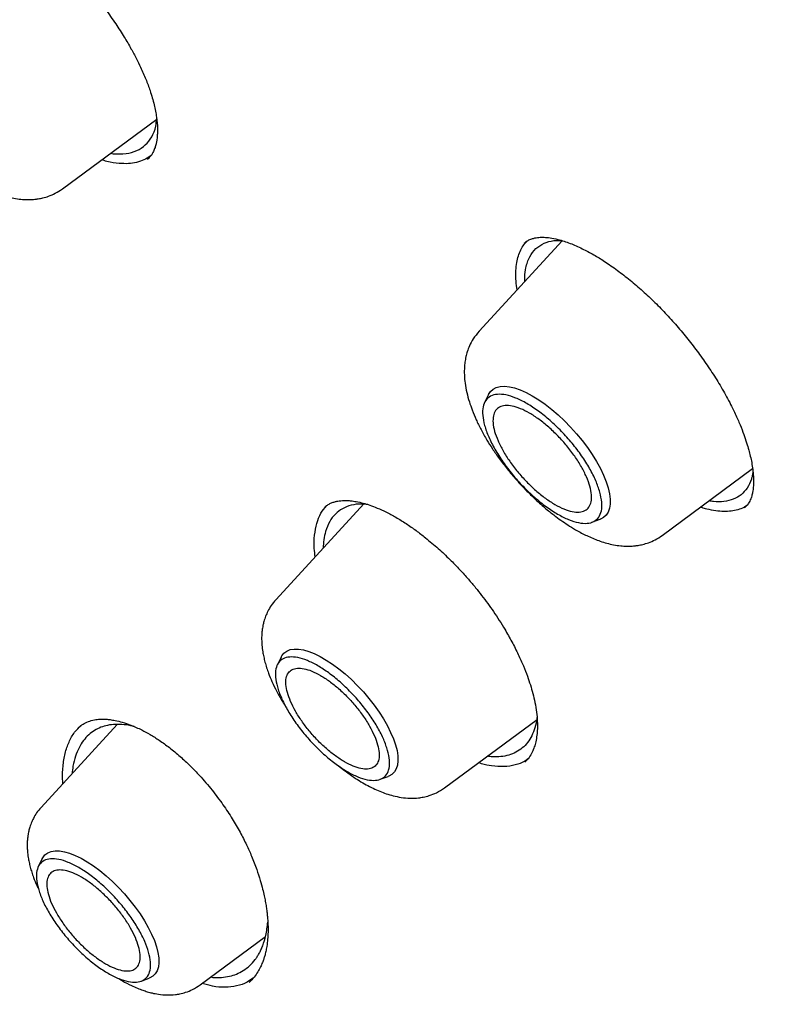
# Model space of a CAD drawing. Header units: millimetres. Extents: x 8 to 849, y 12 to 2010.
# Tile 28 of 111: x 651 to 662, y 755 to 769. Entities that reach past the tile are written whole.
import ezdxf

# ---------------------------------------------------------------- set-up
doc = ezdxf.new("R2010")
doc.units = ezdxf.units.MM

msp = doc.modelspace()

# ---------------------------------------------------------------- linework, layer by layer
at = {"color": 7, "linetype": 'Continuous', "lineweight": 30}
for p, q in [((651.669, 766.217), (653, 767.2)), ((652.349, 766.719), (652.388, 766.712)), ((652.884, 766.65), (652.87, 766.635)), ((658.724, 765.485), (657.549, 764.209)), ((657.681, 763.315), (657.627, 763.205)), ((660.134, 761.33), (661.41, 762.272)), ((655.93, 761.78), (654.681, 760.423)), ((655.374, 761.727), (655.377, 761.729)), ((659.143, 761.516), (659.259, 761.558)), ((654.757, 759.615), (654.703, 759.506)), ((652.444, 758.664), (651.368, 757.495)), ((657.063, 757.77), (658.37, 758.736)), ((651.898, 758.617), (651.902, 758.621)), ((656.153, 757.891), (656.267, 757.932)), ((651.384, 756.769), (651.33, 756.66)), ((653.614, 754.992), (654.536, 755.673)), ((652.78, 755.044), (652.894, 755.086))]:
    msp.add_line(p, q, dxfattribs=at)
at = {"color": 7, "linetype": 'Continuous', "lineweight": 30, "flags": 128}
for points in [[(657.681, 763.315), (657.682, 763.316), (657.71, 763.359), (657.747, 763.393), (657.793, 763.417), (657.847, 763.43), (657.909, 763.434), (657.977, 763.427), (658.051, 763.409), (658.13, 763.382), (658.214, 763.345), (658.301, 763.298), (658.391, 763.243), (658.482, 763.179), (658.574, 763.108), (658.665, 763.03), (658.754, 762.945), (658.841, 762.856), (658.925, 762.763), (659.004, 762.667), (659.079, 762.569), (659.147, 762.47), (659.208, 762.371), (659.262, 762.274), (659.307, 762.179), (659.345, 762.087), (659.373, 761.999), (659.392, 761.917), (659.401, 761.841), (659.401, 761.773), (659.392, 761.712), (659.373, 761.659), (659.344, 761.616), (659.307, 761.582), (659.261, 761.558), (659.259, 761.558)], [(654.757, 759.615), (654.765, 759.631), (654.796, 759.67), (654.835, 759.7), (654.883, 759.719), (654.939, 759.728), (655.001, 759.727), (655.07, 759.716), (655.145, 759.695), (655.224, 759.664), (655.308, 759.623), (655.394, 759.573), (655.482, 759.515), (655.571, 759.449), (655.66, 759.376), (655.748, 759.296), (655.834, 759.211), (655.917, 759.122), (655.996, 759.03), (656.07, 758.935), (656.139, 758.838), (656.201, 758.742), (656.255, 758.646), (656.302, 758.553), (656.341, 758.462), (656.371, 758.376), (656.392, 758.295), (656.403, 758.22), (656.405, 758.151), (656.397, 758.09), (656.38, 758.038), (656.354, 757.994), (656.319, 757.96), (656.275, 757.935), (656.267, 757.932)], [(651.384, 756.769), (651.392, 756.785), (651.423, 756.824), (651.462, 756.853), (651.51, 756.873), (651.566, 756.882), (651.628, 756.881), (651.697, 756.87), (651.772, 756.849), (651.851, 756.818), (651.934, 756.777), (652.021, 756.727), (652.109, 756.669), (652.198, 756.603), (652.287, 756.529), (652.375, 756.45), (652.461, 756.365), (652.544, 756.276), (652.623, 756.183), (652.697, 756.088), (652.766, 755.992), (652.828, 755.896), (652.882, 755.8), (652.929, 755.707), (652.968, 755.616), (652.998, 755.53), (653.018, 755.449), (653.03, 755.373), (653.032, 755.305), (653.024, 755.244), (653.007, 755.191), (652.981, 755.148), (652.946, 755.113), (652.902, 755.089), (652.894, 755.086)]]:
    msp.add_lwpolyline(points, dxfattribs=at)
at = {"color": 7, "linetype": 'Continuous', "lineweight": 30}
for points, knots in [([(700.128, 746.852), (700.186, 746.907), (700.299, 747.013), (700.438, 747.15), (700.552, 747.266), (700.657, 747.376), (700.76, 747.486), (700.86, 747.596), (700.959, 747.708), (701.059, 747.825), (701.163, 747.951), (701.276, 748.092), (701.396, 748.247), (701.52, 748.414), (701.632, 748.571), (701.731, 748.715), (701.817, 748.845), (701.9, 748.973), (701.979, 749.101), (702.054, 749.225), (702.122, 749.341), (702.178, 749.438), (702.223, 749.518), (702.263, 749.591), (702.307, 749.673), (702.357, 749.768), (702.412, 749.874), (702.469, 749.986), (702.53, 750.111), (702.594, 750.247), (702.661, 750.394), (702.726, 750.541), (702.787, 750.684), (702.842, 750.818), (702.889, 750.937), (702.927, 751.033), (702.956, 751.11), (702.98, 751.175), (703.005, 751.244), (703.035, 751.326), (703.068, 751.421), (703.105, 751.528), (703.143, 751.642), (703.181, 751.761), (703.22, 751.884), (703.258, 752.011), (703.295, 752.138), (703.329, 752.257), (703.357, 752.36), (703.379, 752.444), (703.397, 752.513), (703.414, 752.577), (703.431, 752.648), (703.451, 752.73), (703.473, 752.822), (703.504, 752.955), (703.543, 753.131), (703.587, 753.345), (703.63, 753.565), (703.669, 753.787), (703.706, 754.011), (703.74, 754.238), (703.77, 754.455), (703.795, 754.657), (703.815, 754.838), (703.833, 755.004), (703.847, 755.154), (703.86, 755.298), (703.873, 755.455), (703.886, 755.634), (703.899, 755.839), (703.911, 756.064), (703.921, 756.312), (703.927, 756.539), (703.931, 756.741), (703.933, 756.908), (703.934, 757.073), (703.934, 757.225), (703.933, 757.359), (703.931, 757.473), (703.93, 757.564), (703.928, 757.635), (703.927, 757.694), (703.925, 757.759), (703.923, 757.836), (703.92, 757.929), (703.916, 758.045), (703.91, 758.186), (703.902, 758.352), (703.892, 758.529), (703.877, 758.79), (703.852, 759.129), (703.816, 759.543), (703.778, 759.917), (703.74, 760.252), (703.703, 760.548), (703.665, 760.833), (703.627, 761.101), (703.591, 761.345), (703.556, 761.563), (703.528, 761.738), (703.505, 761.876), (703.487, 761.98), (703.47, 762.076), (703.452, 762.175), (703.432, 762.288), (703.408, 762.422), (703.379, 762.573), (703.347, 762.738), (703.305, 762.955), (703.25, 763.223), (703.182, 763.543), (703.109, 763.871), (703.022, 764.254), (702.914, 764.7), (702.783, 765.219), (702.663, 765.67), (702.56, 766.043), (702.479, 766.328), (702.394, 766.621), (702.307, 766.916), (702.212, 767.229), (702.114, 767.546), (702.014, 767.86), (701.922, 768.144), (701.839, 768.397), (701.774, 768.592), (701.725, 768.734), (701.694, 768.825), (701.671, 768.894), (701.654, 768.943), (701.64, 768.984), (701.624, 769.031), (701.597, 769.107), (701.559, 769.216), (701.508, 769.364), (701.444, 769.544), (701.368, 769.756), (701.28, 769.999), (701.179, 770.272), (701.066, 770.574), (700.945, 770.895), (700.793, 771.287), (700.618, 771.732), (700.42, 772.221), (700.23, 772.682), (700.048, 773.113), (699.887, 773.489), (699.745, 773.814), (699.624, 774.09), (699.509, 774.347), (699.401, 774.587), (699.277, 774.862), (699.127, 775.188), (698.945, 775.579), (698.746, 776.001), (698.529, 776.454), (698.293, 776.938), (698.05, 777.427), (697.803, 777.919), (697.551, 778.409), (697.285, 778.921), (697.011, 779.44), (696.736, 779.952), (696.47, 780.441), (696.204, 780.922), (695.942, 781.391), (695.683, 781.847), (695.438, 782.274), (695.207, 782.671), (694.997, 783.029), (694.808, 783.349), (694.635, 783.64), (694.461, 783.929), (694.28, 784.228), (694.065, 784.581), (693.812, 784.993), (693.517, 785.466), (693.191, 785.984), (692.832, 786.547), (692.437, 787.156), (692.019, 787.793), (691.587, 788.441), (691.081, 789.189), (690.503, 790.029), (689.852, 790.956), (689.202, 791.865), (688.552, 792.754), (687.905, 793.624), (687.145, 794.629), (686.26, 795.772), (685.241, 797.055), (684.203, 798.329), (683.146, 799.593), (682.077, 800.839), (680.999, 802.065), (679.913, 803.272), (678.812, 804.464), (677.755, 805.582), (676.744, 806.628), (675.781, 807.602), (674.811, 808.564), (673.834, 809.512), (672.85, 810.447), (671.925, 811.307), (671.055, 812.099), (670.239, 812.831), (669.404, 813.566), (668.55, 814.302), (667.679, 815.04), (666.877, 815.705), (666.16, 816.289), (665.54, 816.787), (664.944, 817.258), (664.375, 817.702), (663.832, 818.12), (663.324, 818.505), (662.851, 818.86), (662.407, 819.189), (661.972, 819.508), (661.535, 819.824), (661.17, 820.085), (660.881, 820.291), (660.668, 820.441), (660.454, 820.591), (660.237, 820.742), (660.016, 820.896), (659.786, 821.054), (659.54, 821.222), (659.275, 821.402), (658.987, 821.596), (658.676, 821.804), (658.327, 822.035), (657.939, 822.289), (657.51, 822.566), (657.052, 822.858), (656.567, 823.162), (656.054, 823.479), (655.513, 823.807), (654.945, 824.146), (654.559, 824.37), (654.361, 824.485)], [0, 0, 0, 0, 0.00328, 0.006388, 0.009271, 0.011821, 0.014047, 0.016721, 0.019258, 0.021891, 0.024848, 0.028057, 0.031554, 0.035263, 0.039126, 0.041959, 0.044759, 0.047516, 0.050229, 0.052891, 0.055318, 0.057422, 0.058849, 0.060242, 0.061891, 0.063803, 0.065974, 0.068236, 0.070486, 0.073334, 0.076163, 0.078975, 0.081756, 0.084289, 0.086494, 0.088372, 0.089618, 0.090694, 0.091928, 0.093409, 0.095137, 0.097096, 0.099146, 0.101254, 0.103422, 0.105648, 0.10793, 0.110032, 0.111808, 0.113258, 0.114303, 0.115339, 0.116547, 0.117927, 0.119479, 0.121204, 0.124648, 0.128232, 0.131823, 0.135422, 0.13903, 0.142645, 0.146238, 0.149309, 0.152124, 0.154682, 0.156986, 0.159089, 0.161301, 0.164157, 0.167237, 0.1706, 0.17428, 0.178277, 0.180659, 0.18314, 0.185618, 0.187824, 0.189746, 0.191382, 0.192734, 0.193641, 0.194389, 0.195282, 0.196388, 0.197705, 0.199234, 0.201308, 0.203676, 0.206215, 0.208724, 0.214564, 0.220216, 0.225679, 0.229733, 0.233676, 0.237507, 0.241062, 0.244253, 0.24708, 0.249542, 0.251071, 0.252415, 0.253576, 0.254768, 0.256231, 0.257932, 0.259894, 0.262041, 0.264215, 0.268157, 0.272173, 0.276265, 0.280465, 0.286407, 0.292753, 0.299505, 0.302828, 0.306241, 0.309743, 0.313329, 0.316787, 0.320853, 0.324545, 0.327864, 0.330809, 0.33338, 0.33466, 0.335759, 0.336561, 0.337064, 0.337434, 0.337982, 0.338717, 0.340059, 0.341765, 0.343836, 0.346272, 0.349073, 0.352179, 0.355636, 0.359395, 0.363097, 0.368925, 0.374407, 0.379543, 0.384333, 0.388778, 0.392027, 0.395063, 0.397886, 0.400496, 0.402978, 0.406915, 0.411175, 0.415758, 0.420664, 0.425892, 0.431443, 0.436458, 0.441709, 0.447198, 0.452854, 0.458304, 0.463494, 0.468425, 0.473548, 0.478358, 0.482853, 0.487033, 0.4909, 0.494136, 0.497114, 0.500067, 0.503206, 0.50653, 0.511165, 0.516118, 0.521389, 0.527391, 0.533758, 0.540488, 0.547311, 0.554052, 0.563931, 0.573628, 0.583142, 0.592475, 0.601625, 0.610608, 0.624277, 0.637945, 0.651612, 0.665278, 0.678944, 0.692366, 0.705788, 0.71921, 0.732632, 0.744022, 0.755412, 0.766802, 0.778193, 0.789584, 0.801008, 0.810159, 0.819491, 0.829005, 0.838699, 0.848576, 0.858633, 0.86588, 0.872896, 0.879615, 0.886038, 0.892164, 0.897993, 0.903218, 0.908178, 0.913019, 0.917957, 0.922994, 0.92538, 0.927787, 0.930216, 0.932666, 0.935138, 0.937754, 0.940494, 0.943502, 0.946777, 0.950319, 0.954129, 0.958696, 0.963597, 0.96883, 0.974397, 0.980298, 0.986531, 0.993099, 1, 1, 1, 1]), ([(616.139, 814.454), (616.148, 814.461), (616.236, 814.533), (616.411, 814.661), (616.663, 814.837), (616.924, 815.003), (617.192, 815.161), (617.467, 815.31), (617.749, 815.451), (618.039, 815.582), (618.335, 815.705), (618.639, 815.819), (618.949, 815.924), (619.266, 816.02), (619.59, 816.107), (619.921, 816.186), (620.259, 816.255), (620.603, 816.316), (620.953, 816.367), (621.31, 816.41), (621.674, 816.444), (622.043, 816.469), (622.419, 816.485), (622.802, 816.492), (623.19, 816.49), (623.584, 816.479), (623.985, 816.46), (624.391, 816.431), (624.803, 816.393), (625.221, 816.347), (625.644, 816.291), (626.073, 816.227), (626.507, 816.154), (626.947, 816.071), (627.392, 815.98), (627.842, 815.88), (628.297, 815.771), (628.758, 815.654), (629.223, 815.527), (629.692, 815.392), (630.167, 815.248), (630.646, 815.095), (631.13, 814.933), (631.617, 814.763), (632.109, 814.584), (632.606, 814.396), (633.106, 814.2), (633.61, 813.996), (634.118, 813.782), (634.629, 813.561), (635.144, 813.331), (635.663, 813.092), (636.185, 812.845), (636.71, 812.59), (637.238, 812.327), (637.769, 812.056), (638.303, 811.776), (638.839, 811.488), (639.378, 811.193), (639.92, 810.889), (640.464, 810.578), (641.01, 810.259), (641.559, 809.932), (642.109, 809.598), (642.661, 809.256), (643.215, 808.906), (643.771, 808.55), (644.328, 808.185), (644.886, 807.814), (645.446, 807.435), (646.007, 807.05), (646.569, 806.657), (647.131, 806.257), (647.695, 805.851), (648.259, 805.438), (648.823, 805.018), (649.388, 804.591), (649.953, 804.158), (650.518, 803.719), (651.083, 803.274), (651.648, 802.822), (652.213, 802.364), (652.778, 801.9), (653.341, 801.431), (653.905, 800.956), (654.467, 800.475), (655.029, 799.988), (655.589, 799.496), (656.148, 798.999), (656.707, 798.496), (657.263, 797.988), (657.818, 797.476), (658.372, 796.958), (658.924, 796.436), (659.474, 795.909), (660.022, 795.377), (660.567, 794.841), (661.111, 794.301), (661.652, 793.756), (662.191, 793.208), (662.727, 792.655), (663.26, 792.099), (663.791, 791.539), (664.318, 790.975), (664.843, 790.408), (665.364, 789.837), (665.882, 789.264), (666.396, 788.687), (666.907, 788.107), (667.414, 787.525), (667.918, 786.94), (668.418, 786.352), (668.913, 785.762), (669.405, 785.17), (669.892, 784.575), (670.375, 783.978), (670.854, 783.38), (671.328, 782.779), (671.798, 782.177), (672.262, 781.574), (672.722, 780.969), (673.177, 780.363), (673.627, 779.756), (674.072, 779.148), (674.512, 778.539), (674.946, 777.929), (675.375, 777.319), (675.798, 776.708), (676.216, 776.097), (676.628, 775.486), (677.034, 774.875), (677.434, 774.264), (677.828, 773.653), (678.216, 773.043), (678.598, 772.433), (678.974, 771.823), (679.344, 771.215), (679.707, 770.608), (680.064, 770.001), (680.414, 769.396), (680.757, 768.792), (681.094, 768.19), (681.424, 767.589), (681.747, 766.99), (682.063, 766.392), (682.372, 765.797), (682.674, 765.204), (682.969, 764.613), (683.257, 764.025), (683.537, 763.439), (683.811, 762.856), (684.076, 762.275), (684.335, 761.698), (684.586, 761.123), (684.829, 760.552), (685.065, 759.984), (685.293, 759.42), (685.513, 758.859), (685.726, 758.302), (685.931, 757.748), (686.128, 757.199), (686.317, 756.653), (686.498, 756.112), (686.671, 755.575), (686.837, 755.043), (686.994, 754.515), (687.143, 753.992), (687.284, 753.473), (687.417, 752.96), (687.542, 752.451), (687.659, 751.948), (687.768, 751.45), (687.868, 750.957), (687.96, 750.47), (688.044, 749.988), (688.12, 749.512), (688.187, 749.042), (688.246, 748.578), (688.297, 748.12), (688.34, 747.668), (688.374, 747.222), (688.4, 746.782), (688.418, 746.349), (688.428, 745.922), (688.429, 745.502), (688.422, 745.088), (688.406, 744.682), (688.383, 744.282), (688.351, 743.889), (688.311, 743.503), (688.263, 743.124), (688.207, 742.752), (688.142, 742.388), (688.07, 742.03), (687.989, 741.681), (687.9, 741.338), (687.803, 741.003), (687.698, 740.676), (687.584, 740.356), (687.463, 740.043), (687.334, 739.739), (687.196, 739.442), (687.051, 739.153), (686.897, 738.872), (686.736, 738.599), (686.567, 738.334), (686.389, 738.076), (686.204, 737.827), (686.011, 737.586), (685.809, 737.354), (685.657, 737.188), (685.57, 737.101), (685.555, 737.087)], [0, 0, 0, 0, 0.000549, 0.005418, 0.010285, 0.01515, 0.020012, 0.02487, 0.029723, 0.034572, 0.039416, 0.044255, 0.049089, 0.053919, 0.058743, 0.063563, 0.068378, 0.073189, 0.077997, 0.082801, 0.087602, 0.092401, 0.097197, 0.101991, 0.106783, 0.111573, 0.116363, 0.121151, 0.125938, 0.130724, 0.13551, 0.140296, 0.145081, 0.149866, 0.154651, 0.159436, 0.164221, 0.169007, 0.173792, 0.178578, 0.183364, 0.18815, 0.192937, 0.197724, 0.202511, 0.207299, 0.212087, 0.216876, 0.221665, 0.226454, 0.231244, 0.236034, 0.240824, 0.245615, 0.250407, 0.255198, 0.25999, 0.264783, 0.269575, 0.274368, 0.279162, 0.283956, 0.28875, 0.293544, 0.298339, 0.303133, 0.307929, 0.312724, 0.31752, 0.322316, 0.327112, 0.331908, 0.336705, 0.341501, 0.346298, 0.351095, 0.355893, 0.36069, 0.365488, 0.370286, 0.375084, 0.379882, 0.38468, 0.389479, 0.394277, 0.399076, 0.403874, 0.408673, 0.413472, 0.418271, 0.42307, 0.42787, 0.432669, 0.437468, 0.442268, 0.447067, 0.451867, 0.456666, 0.461466, 0.466266, 0.471065, 0.475865, 0.480665, 0.485465, 0.490265, 0.495064, 0.499864, 0.504664, 0.509464, 0.514264, 0.519064, 0.523863, 0.528663, 0.533463, 0.538263, 0.543062, 0.547862, 0.552662, 0.557461, 0.562261, 0.56706, 0.571859, 0.576659, 0.581458, 0.586257, 0.591056, 0.595855, 0.600654, 0.605453, 0.610251, 0.61505, 0.619848, 0.624647, 0.629445, 0.634243, 0.639041, 0.643838, 0.648636, 0.653433, 0.658231, 0.663028, 0.667824, 0.672621, 0.677417, 0.682213, 0.687009, 0.691805, 0.696601, 0.701396, 0.706191, 0.710985, 0.71578, 0.720574, 0.725368, 0.730161, 0.734954, 0.739747, 0.74454, 0.749332, 0.754123, 0.758915, 0.763706, 0.768496, 0.773287, 0.778076, 0.782866, 0.787655, 0.792443, 0.797231, 0.802019, 0.806807, 0.811593, 0.81638, 0.821166, 0.825952, 0.830738, 0.835523, 0.840308, 0.845092, 0.849877, 0.854662, 0.859446, 0.864231, 0.869015, 0.8738, 0.878586, 0.883372, 0.888158, 0.892946, 0.897734, 0.902524, 0.907315, 0.912109, 0.916904, 0.921702, 0.926502, 0.931306, 0.936113, 0.940924, 0.945738, 0.950557, 0.955381, 0.96021, 0.965043, 0.969881, 0.974725, 0.979573, 0.984427, 0.989284, 0.994145, 0.99901, 1, 1, 1, 1]), ([(651.395, 769.695), (651.463, 769.636), (651.595, 769.521), (651.781, 769.337), (651.95, 769.155), (652.115, 768.961), (652.273, 768.758), (652.419, 768.551), (652.539, 768.365), (652.635, 768.201), (652.711, 768.059), (652.782, 767.915), (652.848, 767.764), (652.915, 767.585), (652.967, 767.403), (653.001, 767.225), (653.011, 767.105), (653.012, 767.031), (653.01, 766.994), (653.008, 766.961), (653.005, 766.928), (653, 766.891), (652.991, 766.846), (652.976, 766.795), (652.954, 766.739), (652.92, 766.681), (652.888, 766.649), (652.87, 766.632)], [0, 0, 0, 0, 0.058341, 0.11318, 0.164673, 0.212906, 0.272206, 0.325847, 0.373857, 0.416256, 0.453054, 0.484767, 0.530622, 0.575869, 0.634771, 0.691919, 0.747033, 0.762793, 0.777751, 0.791912, 0.805338, 0.822337, 0.845558, 0.87495, 0.910475, 0.952134, 1, 1, 1, 1]), ([(649.085, 769.096), (649.056, 769.061), (649.004, 768.998), (648.952, 768.897), (648.919, 768.813), (648.902, 768.748), (648.892, 768.697), (648.886, 768.658), (648.881, 768.62), (648.878, 768.581), (648.877, 768.544), (648.877, 768.505), (648.878, 768.447), (648.887, 768.356), (648.909, 768.233), (648.944, 768.105), (648.989, 767.978), (649.043, 767.848), (649.113, 767.707), (649.19, 767.57), (649.276, 767.434), (649.37, 767.297), (649.483, 767.15), (649.613, 766.995), (649.754, 766.845), (649.901, 766.704), (650.038, 766.584), (650.161, 766.488), (650.265, 766.412), (650.367, 766.345), (650.488, 766.273), (650.632, 766.199), (650.801, 766.13), (650.956, 766.088), (651.081, 766.07), (651.167, 766.064), (651.231, 766.066), (651.284, 766.07), (651.334, 766.077), (651.4, 766.09), (651.482, 766.114), (651.576, 766.154), (651.636, 766.195), (651.669, 766.217)], [0, 0, 0, 0, 0.031485, 0.057014, 0.076634, 0.091772, 0.100828, 0.109535, 0.118744, 0.128506, 0.138434, 0.147928, 0.156987, 0.181013, 0.211805, 0.242287, 0.268296, 0.300176, 0.3323, 0.365689, 0.393874, 0.424973, 0.458995, 0.495952, 0.535161, 0.570938, 0.607696, 0.637731, 0.661102, 0.684279, 0.711643, 0.747171, 0.787529, 0.832565, 0.856792, 0.878209, 0.895236, 0.902818, 0.913888, 0.929082, 0.948469, 0.972103, 1, 1, 1, 1]), ([(652.388, 766.712), (652.45, 766.71), (652.572, 766.706), (652.723, 766.751), (652.845, 766.829), (652.935, 766.946), (652.988, 767.071), (652.997, 767.169), (653, 767.205)], [0, 0, 0, 0, 0.1810467, 0.3606317, 0.5387625, 0.7159311, 0.8946639, 1, 1, 1, 1]), ([(652.472, 766.575), (652.415, 766.582), (652.337, 766.591), (652.249, 766.619), (652.224, 766.627)], [0, 0, 0, 0, 0.721062, 1, 1, 1, 1]), ([(652.924, 766.693), (652.919, 766.688), (652.89, 766.66), (652.821, 766.623), (652.719, 766.587), (652.603, 766.569), (652.515, 766.573), (652.472, 766.575)], [0, 0, 0, 0, 0.04837, 0.28633, 0.524073, 0.761814, 1, 1, 1, 1]), ([(658.086, 764.792), (658.08, 764.834), (658.068, 764.92), (658.066, 765.039), (658.075, 765.151), (658.096, 765.25), (658.127, 765.337), (658.168, 765.414), (658.204, 765.457), (658.222, 765.477)], [0, 0, 0, 0, 0.136708, 0.285546, 0.435514, 0.575257, 0.716745, 0.859102, 1, 1, 1, 1]), ([(658.186, 765.452), (658.204, 765.466), (658.236, 765.491), (658.288, 765.512), (658.333, 765.524), (658.372, 765.531), (658.415, 765.535), (658.474, 765.535), (658.556, 765.528), (658.625, 765.513), (658.663, 765.504)], [0, 0, 0, 0, 0.181622, 0.328579, 0.440706, 0.517628, 0.592794, 0.697821, 0.833258, 1, 1, 1, 1]), ([(658.195, 764.911), (658.194, 764.933), (658.192, 765.003), (658.21, 765.124), (658.257, 765.264), (658.345, 765.379), (658.461, 765.454), (658.584, 765.491), (658.676, 765.489), (658.713, 765.488)], [0, 0, 0, 0, 0.0583324, 0.1846994, 0.3692797, 0.5480131, 0.7208862, 0.8878872, 1, 1, 1, 1]), ([(658.663, 765.504), (658.72, 765.488), (658.828, 765.456), (658.999, 765.379), (659.161, 765.293), (659.327, 765.191), (659.499, 765.072), (659.68, 764.932), (659.857, 764.78), (660.031, 764.617), (660.199, 764.444), (660.361, 764.263), (660.516, 764.074), (660.664, 763.88), (660.805, 763.679), (660.938, 763.471), (661.061, 763.257), (661.159, 763.062), (661.232, 762.893), (661.285, 762.758), (661.325, 762.639), (661.355, 762.537), (661.379, 762.445), (661.398, 762.353), (661.413, 762.257), (661.422, 762.166), (661.424, 762.095), (661.422, 762.046), (661.42, 762.01), (661.416, 761.974), (661.409, 761.932), (661.397, 761.881), (661.376, 761.826), (661.345, 761.768), (661.314, 761.736), (661.297, 761.718)], [0, 0, 0, 0, 0.044893, 0.086066, 0.123441, 0.156935, 0.196725, 0.235462, 0.273567, 0.311047, 0.34813, 0.385256, 0.422419, 0.45958, 0.497261, 0.536195, 0.576336, 0.617793, 0.647799, 0.675105, 0.699688, 0.721706, 0.740593, 0.762047, 0.786029, 0.811109, 0.833142, 0.845244, 0.856074, 0.867001, 0.882902, 0.904185, 0.93081, 0.962748, 1, 1, 1, 1]), ([(657.549, 764.209), (657.521, 764.174), (657.468, 764.111), (657.416, 764.011), (657.384, 763.926), (657.366, 763.862), (657.356, 763.811), (657.35, 763.772), (657.346, 763.733), (657.343, 763.695), (657.341, 763.657), (657.341, 763.619), (657.343, 763.56), (657.351, 763.469), (657.374, 763.347), (657.409, 763.219), (657.453, 763.091), (657.507, 762.962), (657.577, 762.82), (657.654, 762.683), (657.74, 762.547), (657.835, 762.411), (657.947, 762.264), (658.078, 762.109), (658.219, 761.959), (658.365, 761.817), (658.503, 761.697), (658.625, 761.601), (658.729, 761.526), (658.832, 761.458), (658.952, 761.386), (659.096, 761.312), (659.266, 761.243), (659.42, 761.201), (659.545, 761.183), (659.631, 761.178), (659.696, 761.179), (659.749, 761.184), (659.799, 761.19), (659.865, 761.203), (659.946, 761.228), (660.04, 761.268), (660.101, 761.308), (660.134, 761.33)], [0, 0, 0, 0, 0.031485, 0.057014, 0.076634, 0.091772, 0.100828, 0.109535, 0.118744, 0.128506, 0.138434, 0.147928, 0.156987, 0.181013, 0.211805, 0.242287, 0.268296, 0.300176, 0.3323, 0.365689, 0.393874, 0.424973, 0.458995, 0.495952, 0.535161, 0.570938, 0.607696, 0.637731, 0.661102, 0.684279, 0.711643, 0.747171, 0.787529, 0.832565, 0.856792, 0.878209, 0.895236, 0.902818, 0.913888, 0.929082, 0.948469, 0.972103, 1, 1, 1, 1]), ([(661.415, 762.224), (661.415, 762.223), (661.412, 762.204), (661.405, 762.17), (661.383, 762.091), (661.337, 761.994), (661.251, 761.899), (661.141, 761.835), (661.009, 761.805), (660.893, 761.799), (660.816, 761.814), (660.795, 761.818)], [0, 0, 0, 0, 0.003702, 0.059667, 0.112989, 0.282335, 0.449694, 0.61508, 0.778509, 0.939994, 1, 1, 1, 1]), ([(655.238, 761.028), (655.233, 761.067), (655.218, 761.177), (655.225, 761.337), (655.256, 761.504), (655.312, 761.645), (655.369, 761.715), (655.396, 761.749)], [0, 0, 0, 0, 0.123089, 0.345919, 0.568659, 0.791344, 1, 1, 1, 1]), ([(655.978, 761.765), (655.948, 761.768), (655.864, 761.778), (655.743, 761.759), (655.619, 761.712), (655.517, 761.634), (655.436, 761.528), (655.384, 761.402), (655.357, 761.274), (655.352, 761.19), (655.35, 761.15)], [0, 0, 0, 0, 0.077432, 0.22035, 0.364361, 0.501298, 0.644953, 0.795304, 0.901741, 1, 1, 1, 1]), ([(655.374, 761.732), (655.389, 761.744), (655.417, 761.766), (655.463, 761.789), (655.508, 761.804), (655.554, 761.814), (655.597, 761.82), (655.642, 761.822), (655.69, 761.822), (655.747, 761.818), (655.822, 761.807), (655.91, 761.787), (656.009, 761.757), (656.116, 761.716), (656.239, 761.661), (656.329, 761.612), (656.376, 761.586)], [0, 0, 0, 0, 0.095273, 0.175733, 0.241566, 0.296395, 0.348231, 0.397319, 0.443629, 0.497406, 0.56543, 0.649584, 0.723358, 0.80631, 0.898493, 1, 1, 1, 1]), ([(660.765, 761.701), (660.741, 761.708), (660.711, 761.716), (660.68, 761.726), (660.673, 761.728)], [0, 0, 0, 0, 0.784303, 1, 1, 1, 1]), ([(661.326, 761.751), (661.312, 761.742), (661.275, 761.716), (661.202, 761.69), (661.108, 761.67), (661.004, 761.665), (660.89, 761.674), (660.807, 761.692), (660.765, 761.701)], [0, 0, 0, 0, 0.099459, 0.278105, 0.455263, 0.633684, 0.816136, 1, 1, 1, 1]), ([(656.376, 761.586), (656.424, 761.557), (656.518, 761.5), (656.658, 761.402), (656.809, 761.286), (656.969, 761.151), (657.132, 760.998), (657.273, 760.853), (657.394, 760.719), (657.497, 760.598), (657.617, 760.447), (657.759, 760.252), (657.9, 760.031), (658.014, 759.829), (658.102, 759.655), (658.174, 759.494), (658.23, 759.35), (658.274, 759.222), (658.311, 759.097), (658.341, 758.968), (658.363, 758.837), (658.373, 758.713), (658.374, 758.605), (658.366, 758.508), (658.351, 758.423), (658.329, 758.343), (658.297, 758.265), (658.254, 758.192), (658.216, 758.153), (658.195, 758.132)], [0, 0, 0, 0, 0.0385764, 0.0751528, 0.1097209, 0.1577492, 0.2011415, 0.2398407, 0.2738164, 0.3030596, 0.3287984, 0.3820565, 0.4387341, 0.4784273, 0.5186644, 0.5555964, 0.5887807, 0.6182121, 0.6470651, 0.6797472, 0.7161171, 0.7518583, 0.7847413, 0.8149332, 0.8484707, 0.8777564, 0.9109062, 0.9513969, 1, 1, 1, 1]), ([(654.681, 760.423), (654.659, 760.396), (654.616, 760.346), (654.57, 760.266), (654.536, 760.191), (654.514, 760.123), (654.5, 760.065), (654.492, 760.019), (654.485, 759.969), (654.481, 759.91), (654.481, 759.847), (654.485, 759.773), (654.495, 759.696), (654.51, 759.617), (654.528, 759.542), (654.551, 759.465), (654.583, 759.373), (654.628, 759.263), (654.697, 759.123), (654.765, 759.001), (654.814, 758.925), (654.828, 758.904)], [0, 0, 0, 0, 0.065278, 0.12187, 0.169798, 0.218889, 0.254283, 0.282634, 0.316473, 0.356029, 0.399361, 0.438328, 0.497194, 0.543785, 0.591795, 0.641199, 0.689206, 0.767086, 0.856006, 0.959943, 1, 1, 1, 1]), ([(652.682, 758.634), (652.677, 758.635), (652.628, 758.65), (652.54, 758.662), (652.419, 758.668), (652.31, 758.655), (652.21, 758.626), (652.121, 758.581), (652.038, 758.52), (651.964, 758.439), (651.901, 758.338), (651.851, 758.217), (651.818, 758.094), (651.81, 758.006), (651.807, 757.972)], [0, 0, 0, 0, 0.010029, 0.100105, 0.190834, 0.282226, 0.365002, 0.451159, 0.540695, 0.633603, 0.729874, 0.829494, 0.932449, 1, 1, 1, 1]), ([(651.899, 758.621), (651.919, 758.637), (651.959, 758.67), (652.032, 758.706), (652.114, 758.73), (652.191, 758.739), (652.249, 758.74), (652.296, 758.738), (652.348, 758.732), (652.422, 758.72), (652.52, 758.696), (652.644, 758.654), (652.776, 758.595), (652.91, 758.522), (653.041, 758.441), (653.132, 758.373), (653.179, 758.338)], [0, 0, 0, 0, 0.091223, 0.179918, 0.265074, 0.335166, 0.386954, 0.413358, 0.452294, 0.505985, 0.574578, 0.658204, 0.756945, 0.831207, 0.912212, 1, 1, 1, 1]), ([(658.367, 758.769), (658.367, 758.762), (658.363, 758.707), (658.34, 758.617), (658.296, 758.503), (658.236, 758.407), (658.162, 758.329), (658.072, 758.27), (657.971, 758.229), (657.86, 758.208), (657.758, 758.204), (657.691, 758.213), (657.666, 758.216)], [0, 0, 0, 0, 0.017231, 0.137292, 0.254007, 0.368969, 0.484632, 0.601004, 0.715597, 0.827272, 0.936569, 1, 1, 1, 1]), ([(651.677, 757.83), (651.676, 757.841), (651.667, 757.927), (651.676, 758.072), (651.704, 758.259), (651.76, 758.42), (651.834, 758.554), (651.9, 758.618), (651.931, 758.648)], [0, 0, 0, 0, 0.029416, 0.228736, 0.428279, 0.627682, 0.82706, 1, 1, 1, 1]), ([(653.179, 758.338), (653.23, 758.297), (653.329, 758.217), (653.471, 758.084), (653.623, 757.927), (653.78, 757.745), (653.934, 757.538), (654.066, 757.339), (654.176, 757.149), (654.266, 756.973), (654.345, 756.798), (654.41, 756.63), (654.46, 756.474), (654.494, 756.351), (654.517, 756.253), (654.533, 756.17), (654.546, 756.095), (654.556, 756.023), (654.563, 755.955), (654.569, 755.887), (654.572, 755.813), (654.572, 755.729), (654.567, 755.634), (654.556, 755.542), (654.541, 755.464), (654.526, 755.405), (654.51, 755.353), (654.491, 755.301), (654.464, 755.24), (654.426, 755.171), (654.375, 755.096), (654.33, 755.051), (654.305, 755.027)], [0, 0, 0, 0, 0.046501, 0.090849, 0.133159, 0.192951, 0.248519, 0.29997, 0.347366, 0.390734, 0.42989, 0.475482, 0.513573, 0.544192, 0.567389, 0.587722, 0.608446, 0.626517, 0.644871, 0.663504, 0.682923, 0.707305, 0.737547, 0.770631, 0.795886, 0.817419, 0.835242, 0.855018, 0.881452, 0.914483, 0.954028, 1, 1, 1, 1]), ([(658.239, 758.181), (658.225, 758.17), (658.174, 758.128), (658.062, 758.089), (657.905, 758.064), (657.743, 758.075), (657.621, 758.098), (657.557, 758.12), (657.543, 758.125)], [0, 0, 0, 0, 0.084736, 0.316682, 0.54705, 0.776788, 0.951924, 1, 1, 1, 1]), ([(655.567, 758.081), (655.595, 758.058), (655.691, 757.98), (655.854, 757.87), (656.02, 757.778), (656.147, 757.721), (656.241, 757.686), (656.341, 757.657), (656.454, 757.633), (656.574, 757.622), (656.678, 757.626), (656.769, 757.64), (656.855, 757.662), (656.958, 757.701), (657.026, 757.746), (657.063, 757.77)], [0, 0, 0, 0, 0.057573, 0.197495, 0.329912, 0.392672, 0.454435, 0.517479, 0.591623, 0.673503, 0.751103, 0.79273, 0.847759, 0.916813, 1, 1, 1, 1]), ([(651.368, 757.495), (651.346, 757.469), (651.305, 757.421), (651.261, 757.345), (651.228, 757.272), (651.206, 757.206), (651.192, 757.151), (651.184, 757.107), (651.178, 757.06), (651.173, 757.004), (651.173, 756.942), (651.176, 756.869), (651.185, 756.795), (651.199, 756.722), (651.216, 756.652), (651.237, 756.58), (651.268, 756.493), (651.297, 756.416), (651.324, 756.363), (651.331, 756.348)], [0, 0, 0, 0, 0.0817111, 0.1527181, 0.213043, 0.2751442, 0.3203399, 0.354777, 0.3960953, 0.4454185, 0.5013974, 0.5525594, 0.6278659, 0.6837097, 0.7419175, 0.8035934, 0.8639342, 0.9614807, 1, 1, 1, 1]), ([(653.764, 755.103), (653.774, 755.101), (653.827, 755.093), (653.916, 755.095), (654.028, 755.11), (654.13, 755.143), (654.225, 755.192), (654.314, 755.261), (654.376, 755.33), (654.419, 755.39), (654.446, 755.435), (654.472, 755.486), (654.508, 755.569), (654.547, 755.694), (654.561, 755.812), (654.569, 755.875)], [0, 0, 0, 0, 0.0224754, 0.1163712, 0.2111155, 0.2980298, 0.3898155, 0.4865275, 0.5882197, 0.6259265, 0.6675534, 0.7131104, 0.7626081, 0.8734287, 1, 1, 1, 1]), ([(652.468, 755.08), (652.484, 755.07), (652.543, 755.033), (652.631, 754.988), (652.726, 754.945), (652.8, 754.917), (652.868, 754.895), (652.942, 754.875), (653.036, 754.857), (653.145, 754.848), (653.246, 754.852), (653.334, 754.866), (653.416, 754.888), (653.515, 754.926), (653.579, 754.969), (653.614, 754.992)], [0, 0, 0, 0, 0.041369, 0.154443, 0.230978, 0.298059, 0.354519, 0.412565, 0.48754, 0.592475, 0.689389, 0.742091, 0.811185, 0.897115, 1, 1, 1, 1]), ([(654.361, 755.086), (654.333, 755.066), (654.264, 755.016), (654.131, 754.972), (653.968, 754.953), (653.804, 754.965), (653.692, 754.998), (653.642, 755.013)], [0, 0, 0, 0, 0.150983, 0.374914, 0.598847, 0.822414, 1, 1, 1, 1])]:
    msp.add_open_spline(points, degree=3, knots=knots, dxfattribs=at)
for points in [[(659.254, 761.941), (659.265, 761.891), (659.288, 761.793), (659.28, 761.674), (659.243, 761.581), (659.174, 761.521), (659.077, 761.495), (658.956, 761.505), (658.815, 761.549), (658.66, 761.626), (658.496, 761.733), (658.33, 761.866), (658.168, 762.02), (658.017, 762.19), (657.882, 762.367), (657.769, 762.546), (657.681, 762.72), (657.623, 762.883), (657.596, 763.027), (657.601, 763.147), (657.639, 763.239), (657.708, 763.299), (657.804, 763.325), (657.926, 763.316), (658.067, 763.272), (658.222, 763.195), (658.386, 763.087), (658.552, 762.954), (658.714, 762.8), (658.865, 762.631), (659, 762.453), (659.113, 762.274), (659.202, 762.099), (659.237, 761.993), (659.254, 761.941)], [(658.62, 761.766), (658.576, 761.794), (658.487, 761.85), (658.349, 761.961), (658.216, 762.088), (658.091, 762.228), (657.979, 762.375), (657.885, 762.523), (657.813, 762.667), (657.765, 762.8), (657.743, 762.919), (657.747, 763.019), (657.778, 763.095), (657.835, 763.144), (657.915, 763.166), (658.015, 763.158), (658.132, 763.122), (658.26, 763.058), (658.396, 762.97), (658.533, 762.859), (658.666, 762.732), (658.791, 762.592), (658.903, 762.446), (658.996, 762.298), (659.069, 762.154), (659.117, 762.02), (659.139, 761.901), (659.135, 761.802), (659.103, 761.726), (659.047, 761.676), (658.967, 761.654), (658.867, 761.662), (658.75, 761.697), (658.664, 761.743), (658.62, 761.766)], [(656.259, 758.297), (656.27, 758.25), (656.291, 758.156), (656.284, 758.042), (656.249, 757.954), (656.183, 757.896), (656.09, 757.871), (655.974, 757.88), (655.839, 757.922), (655.691, 757.996), (655.534, 758.099), (655.375, 758.226), (655.221, 758.373), (655.076, 758.535), (654.947, 758.705), (654.838, 758.877), (654.755, 759.043), (654.699, 759.198), (654.673, 759.336), (654.678, 759.451), (654.714, 759.539), (654.78, 759.596), (654.873, 759.621), (654.989, 759.612), (655.124, 759.57), (655.272, 759.497), (655.429, 759.394), (655.588, 759.267), (655.742, 759.119), (655.887, 758.957), (656.016, 758.787), (656.124, 758.616), (656.21, 758.449), (656.243, 758.348), (656.259, 758.297)], [(655.652, 758.136), (655.693, 758.115), (655.775, 758.071), (655.885, 758.038), (655.98, 758.03), (656.055, 758.051), (656.109, 758.098), (656.139, 758.17), (656.143, 758.264), (656.122, 758.377), (656.076, 758.503), (656.008, 758.64), (655.919, 758.78), (655.813, 758.919), (655.695, 759.051), (655.568, 759.172), (655.439, 759.276), (655.31, 759.36), (655.189, 759.421), (655.078, 759.455), (654.983, 759.462), (654.908, 759.442), (654.854, 759.395), (654.824, 759.323), (654.82, 759.229), (654.841, 759.116), (654.887, 758.989), (654.955, 758.853), (655.044, 758.713), (655.15, 758.574), (655.268, 758.441), (655.394, 758.321), (655.525, 758.215), (655.609, 758.163), (655.652, 758.136)], [(652.886, 755.451), (652.897, 755.404), (652.918, 755.31), (652.911, 755.196), (652.876, 755.107), (652.81, 755.05), (652.717, 755.025), (652.601, 755.034), (652.466, 755.076), (652.318, 755.15), (652.161, 755.252), (652.002, 755.38), (651.847, 755.527), (651.703, 755.689), (651.574, 755.859), (651.465, 756.03), (651.381, 756.197), (651.326, 756.352), (651.3, 756.49), (651.305, 756.605), (651.341, 756.693), (651.407, 756.75), (651.5, 756.775), (651.616, 756.766), (651.75, 756.724), (651.899, 756.65), (652.056, 756.548), (652.215, 756.42), (652.369, 756.273), (652.514, 756.111), (652.643, 755.941), (652.751, 755.77), (652.837, 755.602), (652.87, 755.501), (652.886, 755.451)], [(652.278, 755.29), (652.236, 755.316), (652.152, 755.369), (652.021, 755.475), (651.895, 755.595), (651.777, 755.727), (651.671, 755.866), (651.582, 756.007), (651.514, 756.143), (651.468, 756.27), (651.447, 756.382), (651.451, 756.477), (651.481, 756.549), (651.534, 756.596), (651.61, 756.616), (651.705, 756.609), (651.816, 756.574), (651.937, 756.514), (652.065, 756.43), (652.195, 756.326), (652.322, 756.205), (652.44, 756.073), (652.546, 755.934), (652.635, 755.793), (652.703, 755.657), (652.749, 755.53), (652.77, 755.418), (652.766, 755.323), (652.736, 755.252), (652.682, 755.204), (652.607, 755.184), (652.512, 755.192), (652.402, 755.225), (652.319, 755.268), (652.278, 755.29)]]:
    msp.add_open_spline(points, degree=3, dxfattribs=at)

doc.saveas('drawing.dxf')
